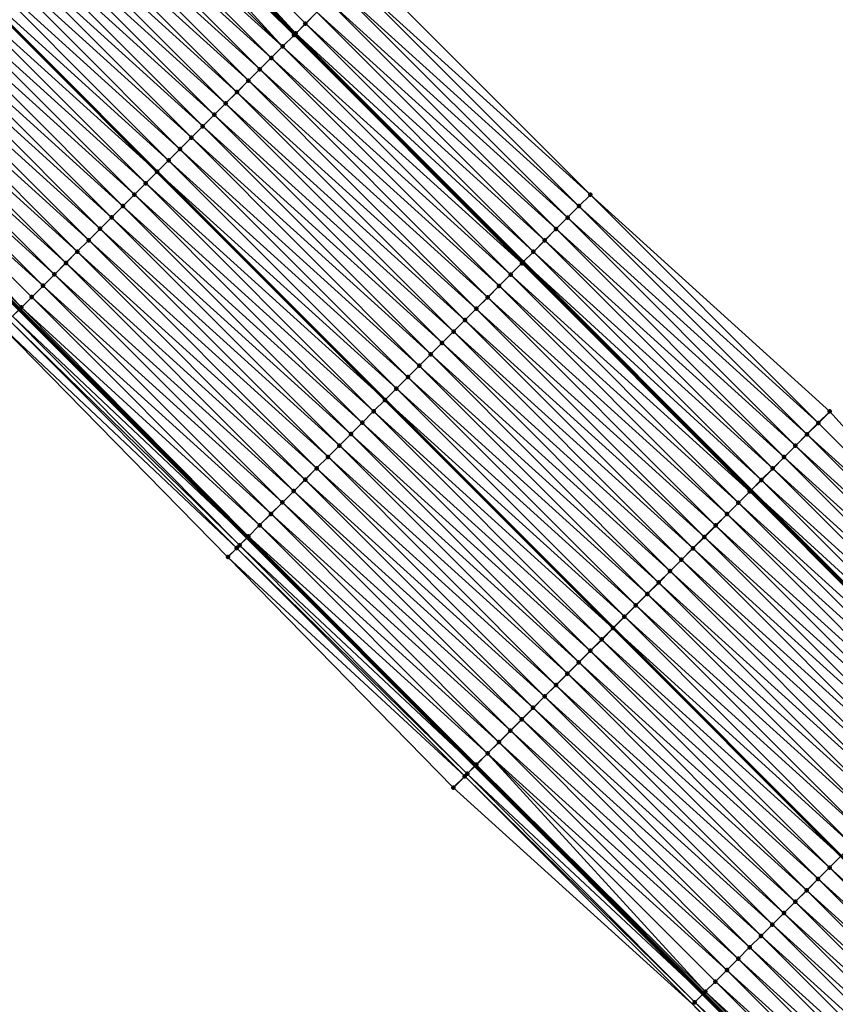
# Model space of a CAD drawing. Header units: feet. Extents: x 2017424 to 2024169, y 808042 to 818730.
# Tile 196 of 256: x 2020191 to 2020241, y 816182 to 816243. Entities that reach past the tile are written whole.
import ezdxf

# ---------------------------------------------------------------- set-up
doc = ezdxf.new("R2010")
doc.units = ezdxf.units.FT
doc.header["$MEASUREMENT"] = 0
for name, color, linetype, lineweight in [('EP_Travel Lane', 172, 'Continuous', 53), ('NB-Road Shots', 141, 'Continuous', 100), ('NB-Road X-Section', 40, 'Continuous', 13), ('STRIPING', 60, 'Continuous', 53)]:
    doc.layers.add(name, color=color, linetype=linetype, lineweight=lineweight)
doc.layers.add('I-77-MM15-17_NB-Surface-BORDER', color=7, linetype='Continuous')
doc.layers.add('I-77-MM15-17_NB-Surface-TIN', color=7, linetype='Continuous')

msp = doc.modelspace()

# ---------------------------------------------------------------- linework, layer by layer
at = {"layer": 'EP_Travel Lane'}
for points in [[(2020024.175, 816426.136, 252.643), (2020038.291, 816411.969, 252.54), (2020052.407, 816397.801, 252.423), (2020066.523, 816383.634, 252.298), (2020080.639, 816369.466, 252.167), (2020094.755, 816355.298, 252.049), (2020108.872, 816341.131, 251.924), (2020122.982, 816326.988, 251.813), (2020137.117, 816312.839, 251.702), (2020151.252, 816298.69, 251.573), (2020165.387, 816284.542, 251.453), (2020179.522, 816270.393, 251.347), (2020193.657, 816256.244, 251.235), (2020207.792, 816242.095, 251.135), (2020221.927, 816227.946, 251.032), (2020236.062, 816213.797, 250.924), (2020250.197, 816199.649, 250.818), (2020264.332, 816185.499, 250.713), (2020278.466, 816171.35, 250.582), (2020292.601, 816157.201, 250.445), (2020306.735, 816143.052, 250.304), (2020320.87, 816128.903, 250.164)], [(2019992.84, 816423.172, 253.267), (2020006.964, 816409.012, 253.157), (2020021.087, 816394.852, 253.039), (2020035.211, 816380.692, 252.934), (2020049.335, 816366.532, 252.822), (2020063.459, 816352.372, 252.709), (2020077.583, 816338.212, 252.576), (2020091.707, 816324.052, 252.451), (2020105.857, 816309.876, 252.323), (2020119.992, 816295.727, 252.195), (2020134.127, 816281.579, 252.076), (2020148.262, 816267.43, 251.959), (2020162.397, 816253.281, 251.85), (2020176.532, 816239.132, 251.748), (2020190.667, 816224.983, 251.635), (2020204.802, 816210.835, 251.527), (2020218.937, 816196.686, 251.42), (2020233.072, 816182.537, 251.307), (2020247.207, 816168.388, 251.194), (2020261.342, 816154.239, 251.074), (2020275.476, 816140.09, 250.963), (2020289.611, 816125.941, 250.826), (2020303.745, 816111.792, 250.681), (2020317.88, 816097.643, 250.549)]]:
    msp.add_polyline3d(points, dxfattribs=at)
at = {"layer": 'I-77-MM15-17_NB-Surface-BORDER', "color": 3, "linetype": 'Continuous', "lineweight": -3}
for points in [[(2020027.01, 816428.959, 252.341), (2020041.823, 816415.485, 252.17), (2020056.636, 816402.011, 251.993), (2020070.74, 816387.832, 251.84), (2020084.845, 816373.653, 251.699), (2020098.949, 816359.474, 251.595), (2020113.053, 816345.294, 251.478), (2020127.149, 816331.154, 251.398), (2020140.576, 816316.298, 251.342), (2020154.711, 816302.15, 251.202), (2020168.139, 816287.294, 251.164), (2020182.981, 816273.852, 250.982), (2020197.116, 816259.703, 250.867), (2020211.959, 816246.261, 250.702), (2020226.094, 816232.113, 250.587), (2020240.936, 816218.671, 250.417), (2020254.364, 816203.815, 250.366), (2020268.499, 816189.666, 250.27), (2020282.633, 816175.517, 250.152), (2020296.061, 816160.661, 250.081), (2020310.195, 816146.511, 249.961), (2020324.33, 816132.362, 249.822)], [(2020317.249, 816097.012, 250.539), (2020303.159, 816111.206, 250.681), (2020288.971, 816125.302, 250.824), (2020274.729, 816139.344, 250.96), (2020260.333, 816153.232, 251.059), (2020246.105, 816167.287, 251.18), (2020232.436, 816181.902, 251.295), (2020217.594, 816195.344, 251.399), (2020203.612, 816209.645, 251.51), (2020189.614, 816223.931, 251.614), (2020175.794, 816238.395, 251.737), (2020161.667, 816252.551, 251.849), (2020147.796, 816266.964, 251.954), (2020133.638, 816281.09, 252.071), (2020119.391, 816295.127, 252.186), (2020105.062, 816309.082, 252.314), (2020090.893, 816323.243, 252.428), (2020076.975, 816337.607, 252.558), (2020062.871, 816351.787, 252.694), (2020048.766, 816365.966, 252.808), (2020034.478, 816379.962, 252.911), (2020020.643, 816394.409, 253.034), (2020006.645, 816408.695, 253.154), (2019992.554, 816422.888, 253.269)]]:
    msp.add_polyline3d(points, dxfattribs=at)
at = {"layer": 'I-77-MM15-17_NB-Surface-TIN', "color": 128, "linetype": 'Continuous', "lineweight": -3}
for points in [[(2020207.819, 816242.122, 251.134), (2020194.288, 816256.875, 251.174), (2020193.657, 816256.244, 251.235)], [(2020207.819, 816242.122, 251.134), (2020208.423, 816242.726, 251.076), (2020194.288, 816256.875, 251.174)], [(2020208.423, 816242.726, 251.076), (2020209.13, 816243.433, 250.983), (2020194.288, 816256.875, 251.174)], [(2020207.008, 816241.312, 251.155), (2020193.51, 816256.097, 251.245), (2020192.873, 816255.461, 251.265)], [(2020207.716, 816242.019, 251.137), (2020193.581, 816256.168, 251.242), (2020193.51, 816256.097, 251.245)], [(2020207.008, 816241.312, 251.155), (2020207.716, 816242.019, 251.137), (2020193.51, 816256.097, 251.245)], [(2020193.581, 816256.168, 251.242), (2020207.792, 816242.095, 251.135), (2020193.657, 816256.244, 251.235)], [(2020207.716, 816242.019, 251.137), (2020207.792, 816242.095, 251.135), (2020193.581, 816256.168, 251.242)], [(2020207.819, 816242.122, 251.134), (2020193.657, 816256.244, 251.235), (2020207.792, 816242.095, 251.135)], [(2020207.008, 816241.312, 251.155), (2020192.873, 816255.461, 251.265), (2020192.166, 816254.754, 251.285)], [(2020206.301, 816240.605, 251.175), (2020192.166, 816254.754, 251.285), (2020191.459, 816254.047, 251.309)], [(2020206.301, 816240.605, 251.175), (2020207.008, 816241.312, 251.155), (2020192.166, 816254.754, 251.285)], [(2020205.594, 816239.899, 251.199), (2020191.459, 816254.047, 251.309), (2020190.751, 816253.341, 251.339)], [(2020205.594, 816239.899, 251.199), (2020206.301, 816240.605, 251.175), (2020191.459, 816254.047, 251.309)], [(2020204.886, 816239.192, 251.226), (2020190.751, 816253.341, 251.339), (2020190.044, 816252.634, 251.362)], [(2020204.886, 816239.192, 251.226), (2020205.594, 816239.899, 251.199), (2020190.751, 816253.341, 251.339)], [(2020204.179, 816238.485, 251.251), (2020190.044, 816252.634, 251.362), (2020189.336, 816251.927, 251.383)], [(2020204.179, 816238.485, 251.251), (2020204.886, 816239.192, 251.226), (2020190.044, 816252.634, 251.362)], [(2020203.472, 816237.778, 251.273), (2020189.336, 816251.927, 251.383), (2020188.629, 816251.22, 251.401)], [(2020203.472, 816237.778, 251.273), (2020204.179, 816238.485, 251.251), (2020189.336, 816251.927, 251.383)], [(2020202.764, 816237.071, 251.29), (2020188.629, 816251.22, 251.401), (2020187.922, 816250.513, 251.417)], [(2020202.764, 816237.071, 251.29), (2020203.472, 816237.778, 251.273), (2020188.629, 816251.22, 251.401)], [(2020202.057, 816236.364, 251.307), (2020187.922, 816250.513, 251.417), (2020187.214, 816249.806, 251.437)], [(2020202.057, 816236.364, 251.307), (2020202.764, 816237.071, 251.29), (2020187.922, 816250.513, 251.417)], [(2020201.349, 816235.658, 251.327), (2020187.214, 816249.806, 251.437), (2020186.507, 816249.1, 251.461)], [(2020201.349, 816235.658, 251.327), (2020202.057, 816236.364, 251.307), (2020187.214, 816249.806, 251.437)], [(2020200.642, 816234.951, 251.35), (2020186.507, 816249.1, 251.461), (2020185.8, 816248.393, 251.484)], [(2020200.642, 816234.951, 251.35), (2020201.349, 816235.658, 251.327), (2020186.507, 816249.1, 251.461)], [(2020199.935, 816234.244, 251.372), (2020185.8, 816248.393, 251.484), (2020185.1, 816247.694, 251.5)], [(2020199.935, 816234.244, 251.372), (2020200.642, 816234.951, 251.35), (2020185.8, 816248.393, 251.484)], [(2020199.227, 816233.537, 251.381), (2020185.092, 816247.686, 251.5), (2020184.385, 816246.979, 251.523)], [(2020185.092, 816247.686, 251.5), (2020199.235, 816233.545, 251.381), (2020185.1, 816247.694, 251.5)], [(2020199.227, 816233.537, 251.381), (2020199.235, 816233.545, 251.381), (2020185.092, 816247.686, 251.5)], [(2020199.935, 816234.244, 251.372), (2020185.1, 816247.694, 251.5), (2020199.235, 816233.545, 251.381)], [(2020198.52, 816232.83, 251.407), (2020184.385, 816246.979, 251.523), (2020183.678, 816246.272, 251.544)], [(2020198.52, 816232.83, 251.407), (2020199.227, 816233.537, 251.381), (2020184.385, 816246.979, 251.523)], [(2020197.813, 816232.123, 251.433), (2020183.678, 816246.272, 251.544), (2020182.97, 816245.565, 251.566)], [(2020197.813, 816232.123, 251.433), (2020198.52, 816232.83, 251.407), (2020183.678, 816246.272, 251.544)], [(2020226.094, 816232.113, 250.587), (2020211.959, 816246.261, 250.702), (2020211.251, 816245.554, 250.765)], [(2020197.105, 816231.416, 251.456), (2020182.97, 816245.565, 251.566), (2020182.263, 816244.858, 251.589)], [(2020197.105, 816231.416, 251.456), (2020197.813, 816232.123, 251.433), (2020182.97, 816245.565, 251.566)], [(2020225.386, 816231.406, 250.65), (2020211.251, 816245.554, 250.765), (2020210.544, 816244.847, 250.831)], [(2020225.386, 816231.406, 250.65), (2020226.094, 816232.113, 250.587), (2020211.251, 816245.554, 250.765)], [(2020196.398, 816230.71, 251.479), (2020182.263, 816244.858, 251.589), (2020181.555, 816244.152, 251.615)], [(2020196.398, 816230.71, 251.479), (2020197.105, 816231.416, 251.456), (2020182.263, 816244.858, 251.589)], [(2020224.679, 816230.699, 250.721), (2020210.544, 816244.847, 250.831), (2020209.837, 816244.14, 250.909)], [(2020224.679, 816230.699, 250.721), (2020225.386, 816231.406, 250.65), (2020210.544, 816244.847, 250.831)], [(2020195.69, 816230.003, 251.505), (2020181.555, 816244.152, 251.615), (2020180.848, 816243.445, 251.638)], [(2020195.69, 816230.003, 251.505), (2020196.398, 816230.71, 251.479), (2020181.555, 816244.152, 251.615)], [(2020223.972, 816229.992, 250.805), (2020209.837, 816244.14, 250.909), (2020209.13, 816243.433, 250.983)], [(2020223.972, 816229.992, 250.805), (2020224.679, 816230.699, 250.721), (2020209.837, 816244.14, 250.909)], [(2020194.983, 816229.296, 251.525), (2020180.848, 816243.445, 251.638), (2020180.141, 816242.738, 251.654)], [(2020194.983, 816229.296, 251.525), (2020195.69, 816230.003, 251.505), (2020180.848, 816243.445, 251.638)], [(2020223.265, 816229.284, 250.873), (2020209.13, 816243.433, 250.983), (2020208.423, 816242.726, 251.076)], [(2020223.265, 816229.284, 250.873), (2020223.972, 816229.992, 250.805), (2020209.13, 816243.433, 250.983)], [(2020194.276, 816228.589, 251.54), (2020180.141, 816242.738, 251.654), (2020179.433, 816242.031, 251.668)], [(2020194.276, 816228.589, 251.54), (2020194.983, 816229.296, 251.525), (2020180.141, 816242.738, 251.654)], [(2020222.558, 816228.577, 250.972), (2020208.423, 816242.726, 251.076), (2020207.819, 816242.122, 251.134)], [(2020222.558, 816228.577, 250.972), (2020223.265, 816229.284, 250.873), (2020208.423, 816242.726, 251.076)], [(2020193.568, 816227.882, 251.555), (2020179.433, 816242.031, 251.668), (2020178.726, 816241.324, 251.685)], [(2020193.568, 816227.882, 251.555), (2020194.276, 816228.589, 251.54), (2020179.433, 816242.031, 251.668)], [(2020221.851, 816227.87, 251.036), (2020207.716, 816242.019, 251.137), (2020207.008, 816241.312, 251.155)], [(2020221.907, 816227.926, 251.034), (2020207.792, 816242.095, 251.135), (2020207.716, 816242.019, 251.137)], [(2020221.851, 816227.87, 251.036), (2020221.907, 816227.926, 251.034), (2020207.716, 816242.019, 251.137)], [(2020207.819, 816242.122, 251.134), (2020207.792, 816242.095, 251.135), (2020221.927, 816227.946, 251.032)], [(2020221.907, 816227.926, 251.034), (2020221.927, 816227.946, 251.032), (2020207.792, 816242.095, 251.135)], [(2020222.558, 816228.577, 250.972), (2020207.819, 816242.122, 251.134), (2020221.927, 816227.946, 251.032)], [(2020192.861, 816227.175, 251.573), (2020178.726, 816241.324, 251.685), (2020178.019, 816240.617, 251.704)], [(2020192.861, 816227.175, 251.573), (2020193.568, 816227.882, 251.555), (2020178.726, 816241.324, 251.685)], [(2020221.143, 816227.163, 251.052), (2020207.008, 816241.312, 251.155), (2020206.301, 816240.605, 251.175)], [(2020221.143, 816227.163, 251.052), (2020221.851, 816227.87, 251.036), (2020207.008, 816241.312, 251.155)], [(2020192.154, 816226.469, 251.592), (2020178.019, 816240.617, 251.704), (2020177.311, 816239.911, 251.725)], [(2020192.154, 816226.469, 251.592), (2020192.861, 816227.175, 251.573), (2020178.019, 816240.617, 251.704)], [(2020220.436, 816226.457, 251.073), (2020206.301, 816240.605, 251.175), (2020205.594, 816239.899, 251.199)], [(2020220.436, 816226.457, 251.073), (2020221.143, 816227.163, 251.052), (2020206.301, 816240.605, 251.175)], [(2020190.809, 816225.125, 251.636), (2020177.311, 816239.911, 251.725), (2020176.604, 816239.204, 251.747)], [(2020190.809, 816225.125, 251.636), (2020191.446, 816225.762, 251.61), (2020177.311, 816239.911, 251.725)], [(2020191.446, 816225.762, 251.61), (2020192.154, 816226.469, 251.592), (2020177.311, 816239.911, 251.725)], [(2020219.729, 816225.75, 251.095), (2020205.594, 816239.899, 251.199), (2020204.886, 816239.192, 251.226)], [(2020219.729, 816225.75, 251.095), (2020220.436, 816226.457, 251.073), (2020205.594, 816239.899, 251.199)], [(2020190.739, 816225.055, 251.635), (2020176.604, 816239.204, 251.747), (2020190.667, 816224.983, 251.635)], [(2020190.739, 816225.055, 251.635), (2020190.809, 816225.125, 251.636), (2020176.604, 816239.204, 251.747)], [(2020219.021, 816225.043, 251.122), (2020204.886, 816239.192, 251.226), (2020204.179, 816238.485, 251.251)], [(2020219.021, 816225.043, 251.122), (2020219.729, 816225.75, 251.095), (2020204.886, 816239.192, 251.226)], [(2020218.314, 816224.336, 251.146), (2020204.179, 816238.485, 251.251), (2020203.472, 816237.778, 251.273)], [(2020218.314, 816224.336, 251.146), (2020219.021, 816225.043, 251.122), (2020204.179, 816238.485, 251.251)], [(2020217.607, 816223.629, 251.168), (2020203.472, 816237.778, 251.273), (2020202.764, 816237.071, 251.29)], [(2020217.607, 816223.629, 251.168), (2020218.314, 816224.336, 251.146), (2020203.472, 816237.778, 251.273)], [(2020216.899, 816222.922, 251.185), (2020202.764, 816237.071, 251.29), (2020202.057, 816236.364, 251.307)], [(2020216.899, 816222.922, 251.185), (2020217.607, 816223.629, 251.168), (2020202.764, 816237.071, 251.29)], [(2020216.192, 816222.216, 251.201), (2020202.057, 816236.364, 251.307), (2020201.349, 816235.658, 251.327)], [(2020216.192, 816222.216, 251.201), (2020216.899, 816222.922, 251.185), (2020202.057, 816236.364, 251.307)], [(2020215.484, 816221.509, 251.219), (2020201.349, 816235.658, 251.327), (2020200.642, 816234.951, 251.35)], [(2020215.484, 816221.509, 251.219), (2020216.192, 816222.216, 251.201), (2020201.349, 816235.658, 251.327)], [(2020214.777, 816220.802, 251.246), (2020200.642, 816234.951, 251.35), (2020199.935, 816234.244, 251.372)], [(2020214.777, 816220.802, 251.246), (2020215.484, 816221.509, 251.219), (2020200.642, 816234.951, 251.35)], [(2020214.07, 816220.095, 251.264), (2020199.935, 816234.244, 251.372), (2020199.235, 816233.545, 251.381)], [(2020214.07, 816220.095, 251.264), (2020214.777, 816220.802, 251.246), (2020199.935, 816234.244, 251.372)], [(2020213.362, 816219.388, 251.278), (2020199.227, 816233.537, 251.381), (2020198.52, 816232.83, 251.407)], [(2020199.227, 816233.537, 251.381), (2020213.37, 816219.396, 251.277), (2020199.235, 816233.545, 251.381)], [(2020213.362, 816219.388, 251.278), (2020213.37, 816219.396, 251.277), (2020199.227, 816233.537, 251.381)], [(2020214.07, 816220.095, 251.264), (2020199.235, 816233.545, 251.381), (2020213.37, 816219.396, 251.277)], [(2020212.655, 816218.681, 251.3), (2020198.52, 816232.83, 251.407), (2020197.813, 816232.123, 251.433)], [(2020212.655, 816218.681, 251.3), (2020213.362, 816219.388, 251.278), (2020198.52, 816232.83, 251.407)], [(2020211.948, 816217.975, 251.324), (2020197.813, 816232.123, 251.433), (2020197.105, 816231.416, 251.456)], [(2020211.948, 816217.975, 251.324), (2020212.655, 816218.681, 251.3), (2020197.813, 816232.123, 251.433)], [(2020240.229, 816217.964, 250.477), (2020226.094, 816232.113, 250.587), (2020225.386, 816231.406, 250.65)], [(2020240.229, 816217.964, 250.477), (2020240.936, 816218.671, 250.417), (2020226.094, 816232.113, 250.587)], [(2020211.24, 816217.268, 251.347), (2020197.105, 816231.416, 251.456), (2020196.398, 816230.71, 251.479)], [(2020211.24, 816217.268, 251.347), (2020211.948, 816217.975, 251.324), (2020197.105, 816231.416, 251.456)], [(2020239.522, 816217.257, 250.538), (2020225.386, 816231.406, 250.65), (2020224.679, 816230.699, 250.721)], [(2020239.522, 816217.257, 250.538), (2020240.229, 816217.964, 250.477), (2020225.386, 816231.406, 250.65)], [(2020210.533, 816216.561, 251.371), (2020196.398, 816230.71, 251.479), (2020195.69, 816230.003, 251.505)], [(2020210.533, 816216.561, 251.371), (2020211.24, 816217.268, 251.347), (2020196.398, 816230.71, 251.479)], [(2020238.814, 816216.55, 250.608), (2020224.679, 816230.699, 250.721), (2020223.972, 816229.992, 250.805)], [(2020238.814, 816216.55, 250.608), (2020239.522, 816217.257, 250.538), (2020224.679, 816230.699, 250.721)], [(2020209.825, 816215.854, 251.397), (2020195.69, 816230.003, 251.505), (2020194.983, 816229.296, 251.525)], [(2020209.825, 816215.854, 251.397), (2020210.533, 816216.561, 251.371), (2020195.69, 816230.003, 251.505)], [(2020238.107, 816215.843, 250.688), (2020223.972, 816229.992, 250.805), (2020223.265, 816229.284, 250.873)], [(2020238.107, 816215.843, 250.688), (2020238.814, 816216.55, 250.608), (2020223.972, 816229.992, 250.805)], [(2020209.118, 816215.147, 251.421), (2020194.983, 816229.296, 251.525), (2020194.276, 816228.589, 251.54)], [(2020209.118, 816215.147, 251.421), (2020209.825, 816215.854, 251.397), (2020194.983, 816229.296, 251.525)], [(2020237.4, 816215.136, 250.762), (2020223.265, 816229.284, 250.873), (2020222.558, 816228.577, 250.972)], [(2020237.4, 816215.136, 250.762), (2020238.107, 816215.843, 250.688), (2020223.265, 816229.284, 250.873)], [(2020208.411, 816214.44, 251.437), (2020194.276, 816228.589, 251.54), (2020193.568, 816227.882, 251.555)], [(2020208.411, 816214.44, 251.437), (2020209.118, 816215.147, 251.421), (2020194.276, 816228.589, 251.54)], [(2020236.693, 816214.429, 250.863), (2020222.558, 816228.577, 250.972), (2020221.927, 816227.946, 251.032)], [(2020236.693, 816214.429, 250.863), (2020237.4, 816215.136, 250.762), (2020222.558, 816228.577, 250.972)], [(2020207.703, 816213.733, 251.447), (2020193.568, 816227.882, 251.555), (2020192.861, 816227.175, 251.573)], [(2020207.703, 816213.733, 251.447), (2020208.411, 816214.44, 251.437), (2020193.568, 816227.882, 251.555)], [(2020235.98, 816213.716, 250.931), (2020221.851, 816227.87, 251.036), (2020221.143, 816227.163, 251.052)], [(2020235.986, 816213.721, 250.931), (2020221.907, 816227.926, 251.034), (2020221.851, 816227.87, 251.036)], [(2020235.98, 816213.716, 250.931), (2020235.986, 816213.721, 250.931), (2020221.851, 816227.87, 251.036)], [(2020221.907, 816227.926, 251.034), (2020236.062, 816213.797, 250.924), (2020221.927, 816227.946, 251.032)], [(2020235.986, 816213.721, 250.931), (2020236.062, 816213.797, 250.924), (2020221.907, 816227.926, 251.034)], [(2020236.693, 816214.429, 250.863), (2020221.927, 816227.946, 251.032), (2020236.062, 816213.797, 250.924)], [(2020206.996, 816213.027, 251.465), (2020192.861, 816227.175, 251.573), (2020192.154, 816226.469, 251.592)], [(2020206.996, 816213.027, 251.465), (2020207.703, 816213.733, 251.447), (2020192.861, 816227.175, 251.573)], [(2020235.278, 816213.015, 250.946), (2020221.143, 816227.163, 251.052), (2020220.436, 816226.457, 251.073)], [(2020235.278, 816213.015, 250.946), (2020235.98, 816213.716, 250.931), (2020221.143, 816227.163, 251.052)], [(2020206.289, 816212.32, 251.486), (2020192.154, 816226.469, 251.592), (2020191.446, 816225.762, 251.61)], [(2020206.289, 816212.32, 251.486), (2020206.996, 816213.027, 251.465), (2020192.154, 816226.469, 251.592)], [(2020234.571, 816212.308, 250.968), (2020220.436, 816226.457, 251.073), (2020219.729, 816225.75, 251.095)], [(2020234.571, 816212.308, 250.968), (2020235.278, 816213.015, 250.946), (2020220.436, 816226.457, 251.073)], [(2020205.581, 816211.613, 251.501), (2020191.446, 816225.762, 251.61), (2020190.809, 816225.125, 251.636)], [(2020205.581, 816211.613, 251.501), (2020206.289, 816212.32, 251.486), (2020191.446, 816225.762, 251.61)], [(2020233.864, 816211.601, 250.99), (2020219.729, 816225.75, 251.095), (2020219.021, 816225.043, 251.122)], [(2020233.864, 816211.601, 250.99), (2020234.571, 816212.308, 250.968), (2020219.729, 816225.75, 251.095)], [(2020190.258, 816224.575, 251.631), (2020204.802, 816210.835, 251.527), (2020190.667, 816224.983, 251.635)], [(2020190.739, 816225.055, 251.635), (2020190.667, 816224.983, 251.635), (2020204.802, 816210.835, 251.527)], [(2020204.888, 816210.92, 251.527), (2020190.809, 816225.125, 251.636), (2020190.739, 816225.055, 251.635)], [(2020204.874, 816210.906, 251.527), (2020190.739, 816225.055, 251.635), (2020204.802, 816210.835, 251.527)], [(2020204.874, 816210.906, 251.527), (2020204.888, 816210.92, 251.527), (2020190.739, 816225.055, 251.635)], [(2020204.888, 816210.92, 251.527), (2020205.581, 816211.613, 251.501), (2020190.809, 816225.125, 251.636)], [(2020233.156, 816210.894, 251.016), (2020219.021, 816225.043, 251.122), (2020218.314, 816224.336, 251.146)], [(2020233.156, 816210.894, 251.016), (2020233.864, 816211.601, 250.99), (2020219.021, 816225.043, 251.122)], [(2020204.166, 816210.199, 251.517), (2020190.031, 816224.348, 251.624), (2020189.614, 816223.931, 251.614)], [(2020204.339, 816210.372, 251.524), (2020190.258, 816224.575, 251.631), (2020190.031, 816224.348, 251.624)], [(2020204.166, 816210.199, 251.517), (2020204.339, 816210.372, 251.524), (2020190.031, 816224.348, 251.624)], [(2020204.339, 816210.372, 251.524), (2020204.802, 816210.835, 251.527), (2020190.258, 816224.575, 251.631)], [(2020232.449, 816210.187, 251.042), (2020218.314, 816224.336, 251.146), (2020217.607, 816223.629, 251.168)], [(2020232.449, 816210.187, 251.042), (2020233.156, 816210.894, 251.016), (2020218.314, 816224.336, 251.146)], [(2020203.612, 816209.645, 251.51), (2020204.166, 816210.199, 251.517), (2020189.614, 816223.931, 251.614)], [(2020231.742, 816209.48, 251.065), (2020217.607, 816223.629, 251.168), (2020216.899, 816222.922, 251.185)], [(2020231.742, 816209.48, 251.065), (2020232.449, 816210.187, 251.042), (2020217.607, 816223.629, 251.168)], [(2020231.034, 816208.774, 251.082), (2020216.899, 816222.922, 251.185), (2020216.192, 816222.216, 251.201)], [(2020231.034, 816208.774, 251.082), (2020231.742, 816209.48, 251.065), (2020216.899, 816222.922, 251.185)], [(2020230.327, 816208.067, 251.099), (2020216.192, 816222.216, 251.201), (2020215.484, 816221.509, 251.219)], [(2020230.327, 816208.067, 251.099), (2020231.034, 816208.774, 251.082), (2020216.192, 816222.216, 251.201)], [(2020229.619, 816207.36, 251.116), (2020215.484, 816221.509, 251.219), (2020214.777, 816220.802, 251.246)], [(2020229.619, 816207.36, 251.116), (2020230.327, 816208.067, 251.099), (2020215.484, 816221.509, 251.219)], [(2020228.912, 816206.653, 251.139), (2020214.777, 816220.802, 251.246), (2020214.07, 816220.095, 251.264)], [(2020228.912, 816206.653, 251.139), (2020229.619, 816207.36, 251.116), (2020214.777, 816220.802, 251.246)], [(2020228.205, 816205.946, 251.158), (2020214.07, 816220.095, 251.264), (2020213.37, 816219.396, 251.277)], [(2020228.205, 816205.946, 251.158), (2020228.912, 816206.653, 251.139), (2020214.07, 816220.095, 251.264)], [(2020227.497, 816205.239, 251.173), (2020213.362, 816219.388, 251.278), (2020212.655, 816218.681, 251.3)], [(2020213.362, 816219.388, 251.278), (2020227.505, 816205.247, 251.173), (2020213.37, 816219.396, 251.277)], [(2020227.497, 816205.239, 251.173), (2020227.505, 816205.247, 251.173), (2020213.362, 816219.388, 251.278)], [(2020228.205, 816205.946, 251.158), (2020213.37, 816219.396, 251.277), (2020227.505, 816205.247, 251.173)], [(2020226.79, 816204.533, 251.193), (2020212.655, 816218.681, 251.3), (2020211.948, 816217.975, 251.324)], [(2020226.79, 816204.533, 251.193), (2020227.497, 816205.239, 251.173), (2020212.655, 816218.681, 251.3)], [(2020254.364, 816203.815, 250.366), (2020240.936, 816218.671, 250.417), (2020240.229, 816217.964, 250.477)], [(2020226.083, 816203.826, 251.217), (2020211.948, 816217.975, 251.324), (2020211.24, 816217.268, 251.347)], [(2020226.083, 816203.826, 251.217), (2020226.79, 816204.533, 251.193), (2020211.948, 816217.975, 251.324)], [(2020254.364, 816203.815, 250.366), (2020240.229, 816217.964, 250.477), (2020239.522, 816217.257, 250.538)], [(2020225.375, 816203.119, 251.24), (2020211.24, 816217.268, 251.347), (2020210.533, 816216.561, 251.371)], [(2020225.375, 816203.119, 251.24), (2020226.083, 816203.826, 251.217), (2020211.24, 816217.268, 251.347)], [(2020253.657, 816203.108, 250.428), (2020239.522, 816217.257, 250.538), (2020238.814, 816216.55, 250.608)], [(2020253.657, 816203.108, 250.428), (2020254.364, 816203.815, 250.366), (2020239.522, 816217.257, 250.538)], [(2020224.668, 816202.412, 251.264), (2020210.533, 816216.561, 251.371), (2020209.825, 816215.854, 251.397)], [(2020224.668, 816202.412, 251.264), (2020225.375, 816203.119, 251.24), (2020210.533, 816216.561, 251.371)], [(2020252.949, 816202.401, 250.492), (2020238.814, 816216.55, 250.608), (2020238.107, 816215.843, 250.688)], [(2020252.949, 816202.401, 250.492), (2020253.657, 816203.108, 250.428), (2020238.814, 816216.55, 250.608)], [(2020223.961, 816201.705, 251.291), (2020209.825, 816215.854, 251.397), (2020209.118, 816215.147, 251.421)], [(2020223.961, 816201.705, 251.291), (2020224.668, 816202.412, 251.264), (2020209.825, 816215.854, 251.397)], [(2020252.242, 816201.694, 250.574), (2020238.107, 816215.843, 250.688), (2020237.4, 816215.136, 250.762)], [(2020252.242, 816201.694, 250.574), (2020252.949, 816202.401, 250.492), (2020238.107, 816215.843, 250.688)], [(2020223.253, 816200.998, 251.314), (2020209.118, 816215.147, 251.421), (2020208.411, 816214.44, 251.437)], [(2020223.253, 816200.998, 251.314), (2020223.961, 816201.705, 251.291), (2020209.118, 816215.147, 251.421)], [(2020251.535, 816200.987, 250.646), (2020237.4, 816215.136, 250.762), (2020236.693, 816214.429, 250.863)], [(2020251.535, 816200.987, 250.646), (2020252.242, 816201.694, 250.574), (2020237.4, 816215.136, 250.762)], [(2020222.546, 816200.291, 251.33), (2020208.411, 816214.44, 251.437), (2020207.703, 816213.733, 251.447)], [(2020222.546, 816200.291, 251.33), (2020223.253, 816200.998, 251.314), (2020208.411, 816214.44, 251.437)], [(2020250.828, 816200.28, 250.754), (2020236.693, 816214.429, 250.863), (2020236.062, 816213.797, 250.924)], [(2020250.828, 816200.28, 250.754), (2020251.535, 816200.987, 250.646), (2020236.693, 816214.429, 250.863)], [(2020221.838, 816199.585, 251.343), (2020207.703, 816213.733, 251.447), (2020206.996, 816213.027, 251.465)], [(2020221.838, 816199.585, 251.343), (2020222.546, 816200.291, 251.33), (2020207.703, 816213.733, 251.447)], [(2020250.103, 816199.555, 250.827), (2020235.98, 816213.716, 250.931), (2020235.278, 816213.015, 250.946)], [(2020250.121, 816199.573, 250.826), (2020235.986, 816213.721, 250.931), (2020235.98, 816213.716, 250.931)], [(2020250.103, 816199.555, 250.827), (2020250.121, 816199.573, 250.826), (2020235.98, 816213.716, 250.931)], [(2020235.986, 816213.721, 250.931), (2020250.197, 816199.649, 250.818), (2020236.062, 816213.797, 250.924)], [(2020250.121, 816199.573, 250.826), (2020250.197, 816199.649, 250.818), (2020235.986, 816213.721, 250.931)], [(2020250.828, 816200.28, 250.754), (2020236.062, 816213.797, 250.924), (2020250.197, 816199.649, 250.818)], [(2020221.131, 816198.878, 251.358), (2020206.996, 816213.027, 251.465), (2020206.289, 816212.32, 251.486)], [(2020221.131, 816198.878, 251.358), (2020221.838, 816199.585, 251.343), (2020206.996, 816213.027, 251.465)], [(2020249.413, 816198.866, 250.845), (2020235.278, 816213.015, 250.946), (2020234.571, 816212.308, 250.968)], [(2020249.413, 816198.866, 250.845), (2020250.103, 816199.555, 250.827), (2020235.278, 816213.015, 250.946)], [(2020220.424, 816198.171, 251.378), (2020206.289, 816212.32, 251.486), (2020205.581, 816211.613, 251.501)], [(2020220.424, 816198.171, 251.378), (2020221.131, 816198.878, 251.358), (2020206.289, 816212.32, 251.486)], [(2020248.706, 816198.159, 250.865), (2020234.571, 816212.308, 250.968), (2020233.864, 816211.601, 250.99)], [(2020248.706, 816198.159, 250.865), (2020249.413, 816198.866, 250.845), (2020234.571, 816212.308, 250.968)], [(2020219.716, 816197.464, 251.395), (2020205.581, 816211.613, 251.501), (2020204.888, 816210.92, 251.527)], [(2020219.716, 816197.464, 251.395), (2020220.424, 816198.171, 251.378), (2020205.581, 816211.613, 251.501)], [(2020247.999, 816197.452, 250.886), (2020233.864, 816211.601, 250.99), (2020233.156, 816210.894, 251.016)], [(2020247.999, 816197.452, 250.886), (2020248.706, 816198.159, 250.865), (2020233.864, 816211.601, 250.99)], [(2020204.339, 816210.372, 251.524), (2020218.937, 816196.686, 251.42), (2020204.802, 816210.835, 251.527)], [(2020204.874, 816210.906, 251.527), (2020204.802, 816210.835, 251.527), (2020218.937, 816196.686, 251.42)], [(2020219.021, 816196.769, 251.421), (2020204.888, 816210.92, 251.527), (2020204.874, 816210.906, 251.527)], [(2020219.009, 816196.757, 251.421), (2020204.874, 816210.906, 251.527), (2020218.937, 816196.686, 251.42)], [(2020219.009, 816196.757, 251.421), (2020219.021, 816196.769, 251.421), (2020204.874, 816210.906, 251.527)], [(2020219.021, 816196.769, 251.421), (2020219.716, 816197.464, 251.395), (2020204.888, 816210.92, 251.527)], [(2020247.291, 816196.745, 250.915), (2020233.156, 816210.894, 251.016), (2020232.449, 816210.187, 251.042)], [(2020247.291, 816196.745, 250.915), (2020247.999, 816197.452, 250.886), (2020233.156, 816210.894, 251.016)], [(2020218.301, 816196.051, 251.41), (2020204.166, 816210.199, 251.517), (2020203.612, 816209.645, 251.51)], [(2020218.454, 816196.203, 251.419), (2020204.339, 816210.372, 251.524), (2020204.166, 816210.199, 251.517)], [(2020218.301, 816196.051, 251.41), (2020218.454, 816196.203, 251.419), (2020204.166, 816210.199, 251.517)], [(2020218.454, 816196.203, 251.419), (2020218.937, 816196.686, 251.42), (2020204.339, 816210.372, 251.524)], [(2020246.584, 816196.038, 250.937), (2020232.449, 816210.187, 251.042), (2020231.742, 816209.48, 251.065)], [(2020246.584, 816196.038, 250.937), (2020247.291, 816196.745, 250.915), (2020232.449, 816210.187, 251.042)], [(2020217.594, 816195.344, 251.399), (2020218.301, 816196.051, 251.41), (2020203.612, 816209.645, 251.51)], [(2020245.877, 816195.332, 250.962), (2020231.742, 816209.48, 251.065), (2020231.034, 816208.774, 251.082)], [(2020245.877, 816195.332, 250.962), (2020246.584, 816196.038, 250.937), (2020231.742, 816209.48, 251.065)], [(2020245.169, 816194.625, 250.981), (2020231.034, 816208.774, 251.082), (2020230.327, 816208.067, 251.099)], [(2020245.169, 816194.625, 250.981), (2020245.877, 816195.332, 250.962), (2020231.034, 816208.774, 251.082)], [(2020244.462, 816193.918, 250.994), (2020230.327, 816208.067, 251.099), (2020229.619, 816207.36, 251.116)], [(2020244.462, 816193.918, 250.994), (2020245.169, 816194.625, 250.981), (2020230.327, 816208.067, 251.099)], [(2020243.755, 816193.211, 251.013), (2020229.619, 816207.36, 251.116), (2020228.912, 816206.653, 251.139)], [(2020243.755, 816193.211, 251.013), (2020244.462, 816193.918, 250.994), (2020229.619, 816207.36, 251.116)], [(2020243.047, 816192.504, 251.041), (2020228.912, 816206.653, 251.139), (2020228.205, 816205.946, 251.158)], [(2020243.047, 816192.504, 251.041), (2020243.755, 816193.211, 251.013), (2020228.912, 816206.653, 251.139)], [(2020242.34, 816191.797, 251.058), (2020228.205, 816205.946, 251.158), (2020227.505, 816205.247, 251.173)], [(2020242.34, 816191.797, 251.058), (2020243.047, 816192.504, 251.041), (2020228.205, 816205.946, 251.158)], [(2020241.632, 816191.091, 251.071), (2020227.497, 816205.239, 251.173), (2020226.79, 816204.533, 251.193)], [(2020227.497, 816205.239, 251.173), (2020241.64, 816191.099, 251.071), (2020227.505, 816205.247, 251.173)], [(2020241.632, 816191.091, 251.071), (2020241.64, 816191.099, 251.071), (2020227.497, 816205.239, 251.173)], [(2020242.34, 816191.797, 251.058), (2020227.505, 816205.247, 251.173), (2020241.64, 816191.099, 251.071)], [(2020240.925, 816190.384, 251.091), (2020226.79, 816204.533, 251.193), (2020226.083, 816203.826, 251.217)], [(2020240.925, 816190.384, 251.091), (2020241.632, 816191.091, 251.071), (2020226.79, 816204.533, 251.193)], [(2020240.218, 816189.677, 251.113), (2020226.083, 816203.826, 251.217), (2020225.375, 816203.119, 251.24)], [(2020240.218, 816189.677, 251.113), (2020240.925, 816190.384, 251.091), (2020226.083, 816203.826, 251.217)], [(2020239.51, 816188.97, 251.135), (2020225.375, 816203.119, 251.24), (2020224.668, 816202.412, 251.264)], [(2020239.51, 816188.97, 251.135), (2020240.218, 816189.677, 251.113), (2020225.375, 816203.119, 251.24)], [(2020238.803, 816188.263, 251.159), (2020224.668, 816202.412, 251.264), (2020223.961, 816201.705, 251.291)], [(2020238.803, 816188.263, 251.159), (2020239.51, 816188.97, 251.135), (2020224.668, 816202.412, 251.264)], [(2020238.096, 816187.556, 251.183), (2020223.961, 816201.705, 251.291), (2020223.253, 816200.998, 251.314)], [(2020238.096, 816187.556, 251.183), (2020238.803, 816188.263, 251.159), (2020223.961, 816201.705, 251.291)], [(2020237.388, 816186.849, 251.208), (2020223.253, 816200.998, 251.314), (2020222.546, 816200.291, 251.33)], [(2020237.388, 816186.849, 251.208), (2020238.096, 816187.556, 251.183), (2020223.253, 816200.998, 251.314)], [(2020236.681, 816186.143, 251.221), (2020222.546, 816200.291, 251.33), (2020221.838, 816199.585, 251.343)], [(2020236.681, 816186.143, 251.221), (2020237.388, 816186.849, 251.208), (2020222.546, 816200.291, 251.33)], [(2020235.973, 816185.436, 251.235), (2020221.838, 816199.585, 251.343), (2020221.131, 816198.878, 251.358)], [(2020235.973, 816185.436, 251.235), (2020236.681, 816186.143, 251.221), (2020221.838, 816199.585, 251.343)], [(2020235.266, 816184.729, 251.248), (2020221.131, 816198.878, 251.358), (2020220.424, 816198.171, 251.378)], [(2020235.266, 816184.729, 251.248), (2020235.973, 816185.436, 251.235), (2020221.131, 816198.878, 251.358)], [(2020234.559, 816184.022, 251.265), (2020220.424, 816198.171, 251.378), (2020219.716, 816197.464, 251.395)], [(2020234.559, 816184.022, 251.265), (2020235.266, 816184.729, 251.248), (2020220.424, 816198.171, 251.378)], [(2020233.222, 816182.686, 251.308), (2020219.716, 816197.464, 251.395), (2020219.021, 816196.769, 251.421)], [(2020233.222, 816182.686, 251.308), (2020233.851, 816183.315, 251.285), (2020219.716, 816197.464, 251.395)], [(2020233.851, 816183.315, 251.285), (2020234.559, 816184.022, 251.265), (2020219.716, 816197.464, 251.395)], [(2020218.454, 816196.203, 251.419), (2020233.072, 816182.537, 251.307), (2020218.937, 816196.686, 251.42)], [(2020219.009, 816196.757, 251.421), (2020218.937, 816196.686, 251.42), (2020233.072, 816182.537, 251.307)], [(2020233.144, 816182.608, 251.308), (2020219.021, 816196.769, 251.421), (2020219.009, 816196.757, 251.421)], [(2020233.144, 816182.608, 251.308), (2020219.009, 816196.757, 251.421), (2020233.072, 816182.537, 251.307)], [(2020233.144, 816182.608, 251.308), (2020233.222, 816182.686, 251.308), (2020219.021, 816196.769, 251.421)], [(2020232.436, 816181.902, 251.295), (2020218.301, 816196.051, 251.41), (2020217.594, 816195.344, 251.399)], [(2020232.569, 816182.034, 251.301), (2020218.454, 816196.203, 251.419), (2020218.301, 816196.051, 251.41)], [(2020232.436, 816181.902, 251.295), (2020232.569, 816182.034, 251.301), (2020218.301, 816196.051, 251.41)], [(2020232.569, 816182.034, 251.301), (2020233.072, 816182.537, 251.307), (2020218.454, 816196.203, 251.419)], [(2020255.767, 816176.941, 250.959), (2020241.632, 816191.091, 251.071), (2020240.925, 816190.384, 251.091)], [(2020255.06, 816176.235, 250.984), (2020240.925, 816190.384, 251.091), (2020240.218, 816189.677, 251.113)], [(2020255.06, 816176.235, 250.984), (2020255.767, 816176.941, 250.959), (2020240.925, 816190.384, 251.091)], [(2020254.353, 816175.528, 251.004), (2020240.218, 816189.677, 251.113), (2020239.51, 816188.97, 251.135)], [(2020254.353, 816175.528, 251.004), (2020255.06, 816176.235, 250.984), (2020240.218, 816189.677, 251.113)], [(2020253.645, 816174.821, 251.028), (2020239.51, 816188.97, 251.135), (2020238.803, 816188.263, 251.159)], [(2020253.645, 816174.821, 251.028), (2020254.353, 816175.528, 251.004), (2020239.51, 816188.97, 251.135)], [(2020252.938, 816174.114, 251.049), (2020238.803, 816188.263, 251.159), (2020238.096, 816187.556, 251.183)], [(2020252.938, 816174.114, 251.049), (2020253.645, 816174.821, 251.028), (2020238.803, 816188.263, 251.159)], [(2020252.23, 816173.407, 251.076), (2020238.096, 816187.556, 251.183), (2020237.388, 816186.849, 251.208)], [(2020252.23, 816173.407, 251.076), (2020252.938, 816174.114, 251.049), (2020238.096, 816187.556, 251.183)], [(2020251.523, 816172.7, 251.099), (2020237.388, 816186.849, 251.208), (2020236.681, 816186.143, 251.221)], [(2020251.523, 816172.7, 251.099), (2020252.23, 816173.407, 251.076), (2020237.388, 816186.849, 251.208)], [(2020250.816, 816171.994, 251.115), (2020236.681, 816186.143, 251.221), (2020235.973, 816185.436, 251.235)], [(2020250.816, 816171.994, 251.115), (2020251.523, 816172.7, 251.099), (2020236.681, 816186.143, 251.221)], [(2020250.108, 816171.287, 251.128), (2020235.973, 816185.436, 251.235), (2020235.266, 816184.729, 251.248)], [(2020250.108, 816171.287, 251.128), (2020250.816, 816171.994, 251.115), (2020235.973, 816185.436, 251.235)], [(2020249.401, 816170.58, 251.139), (2020235.266, 816184.729, 251.248), (2020234.559, 816184.022, 251.265)], [(2020249.401, 816170.58, 251.139), (2020250.108, 816171.287, 251.128), (2020235.266, 816184.729, 251.248)], [(2020248.693, 816169.873, 251.155), (2020234.559, 816184.022, 251.265), (2020233.851, 816183.315, 251.285)], [(2020248.693, 816169.873, 251.155), (2020249.401, 816170.58, 251.139), (2020234.559, 816184.022, 251.265)], [(2020247.986, 816169.166, 251.174), (2020233.851, 816183.315, 251.285), (2020233.222, 816182.686, 251.308)], [(2020247.986, 816169.166, 251.174), (2020248.693, 816169.873, 251.155), (2020233.851, 816183.315, 251.285)], [(2020232.569, 816182.034, 251.301), (2020247.207, 816168.388, 251.194), (2020233.072, 816182.537, 251.307)], [(2020233.144, 816182.608, 251.308), (2020233.072, 816182.537, 251.307), (2020247.207, 816168.388, 251.194)], [(2020247.328, 816168.509, 251.194), (2020233.222, 816182.686, 251.308), (2020233.144, 816182.608, 251.308)], [(2020247.279, 816168.46, 251.194), (2020233.144, 816182.608, 251.308), (2020247.207, 816168.388, 251.194)], [(2020247.279, 816168.46, 251.194), (2020247.328, 816168.509, 251.194), (2020233.144, 816182.608, 251.308)], [(2020247.328, 816168.509, 251.194), (2020247.986, 816169.166, 251.174), (2020233.222, 816182.686, 251.308)], [(2020246.687, 816167.868, 251.193), (2020232.569, 816182.034, 251.301), (2020232.436, 816181.902, 251.295)], [(2020246.687, 816167.868, 251.193), (2020247.207, 816168.388, 251.194), (2020232.569, 816182.034, 251.301)]]:
    msp.add_3dface(points, dxfattribs=at)
at = {"layer": 'NB-Road Shots', "lineweight": 100}
for p in [(2020208.423, 816242.726, 251.076), (2020207.716, 816242.019, 251.137), (2020207.819, 816242.122, 251.134), (2020207.008, 816241.312, 251.155), (2020206.301, 816240.605, 251.175), (2020205.594, 816239.899, 251.199), (2020204.886, 816239.192, 251.226), (2020204.179, 816238.485, 251.251), (2020203.472, 816237.778, 251.273), (2020202.764, 816237.071, 251.29), (2020202.057, 816236.364, 251.307), (2020201.349, 816235.658, 251.327), (2020200.642, 816234.951, 251.35), (2020199.935, 816234.244, 251.372), (2020199.227, 816233.537, 251.381), (2020198.52, 816232.83, 251.407), (2020197.813, 816232.123, 251.433), (2020226.094, 816232.113, 250.587), (2020197.105, 816231.416, 251.456), (2020225.386, 816231.406, 250.65), (2020196.398, 816230.71, 251.479), (2020224.679, 816230.699, 250.721), (2020195.69, 816230.003, 251.505), (2020223.972, 816229.992, 250.805), (2020194.983, 816229.296, 251.525), (2020223.265, 816229.284, 250.873), (2020194.276, 816228.589, 251.54), (2020222.558, 816228.577, 250.972), (2020193.568, 816227.882, 251.555), (2020221.851, 816227.87, 251.036), (2020221.907, 816227.926, 251.034), (2020192.861, 816227.175, 251.573), (2020221.143, 816227.163, 251.052), (2020192.154, 816226.469, 251.592), (2020220.436, 816226.457, 251.073), (2020191.446, 816225.762, 251.61), (2020219.729, 816225.75, 251.095), (2020190.739, 816225.055, 251.635), (2020190.809, 816225.125, 251.636), (2020219.021, 816225.043, 251.122), (2020218.314, 816224.336, 251.146), (2020217.607, 816223.629, 251.168), (2020216.899, 816222.922, 251.185), (2020216.192, 816222.216, 251.201), (2020215.484, 816221.509, 251.219), (2020214.777, 816220.802, 251.246), (2020214.07, 816220.095, 251.264), (2020213.362, 816219.388, 251.278), (2020212.655, 816218.681, 251.3), (2020240.936, 816218.671, 250.417), (2020211.948, 816217.975, 251.324), (2020240.229, 816217.964, 250.477), (2020211.24, 816217.268, 251.347), (2020239.522, 816217.257, 250.538), (2020210.533, 816216.561, 251.371), (2020238.814, 816216.55, 250.608), (2020209.825, 816215.854, 251.397), (2020238.107, 816215.843, 250.688), (2020209.118, 816215.147, 251.421), (2020237.4, 816215.136, 250.762), (2020208.411, 816214.44, 251.437), (2020236.693, 816214.429, 250.863), (2020207.703, 816213.733, 251.447), (2020235.98, 816213.716, 250.931), (2020235.986, 816213.721, 250.931), (2020206.996, 816213.027, 251.465), (2020235.278, 816213.015, 250.946), (2020206.289, 816212.32, 251.486), (2020234.571, 816212.308, 250.968), (2020205.581, 816211.613, 251.501), (2020233.864, 816211.601, 250.99), (2020204.874, 816210.906, 251.527), (2020204.888, 816210.92, 251.527), (2020233.156, 816210.894, 251.016), (2020204.166, 816210.199, 251.517), (2020204.339, 816210.372, 251.524), (2020232.449, 816210.187, 251.042), (2020203.612, 816209.645, 251.51), (2020231.742, 816209.48, 251.065), (2020231.034, 816208.774, 251.082), (2020230.327, 816208.067, 251.099), (2020229.619, 816207.36, 251.116), (2020228.912, 816206.653, 251.139), (2020228.205, 816205.946, 251.158), (2020227.497, 816205.239, 251.173), (2020226.79, 816204.533, 251.193), (2020226.083, 816203.826, 251.217), (2020225.375, 816203.119, 251.24), (2020224.668, 816202.412, 251.264), (2020223.961, 816201.705, 251.291), (2020223.253, 816200.998, 251.314), (2020222.546, 816200.291, 251.33), (2020221.838, 816199.585, 251.343), (2020221.131, 816198.878, 251.358), (2020220.424, 816198.171, 251.378), (2020219.716, 816197.464, 251.395), (2020219.009, 816196.757, 251.421), (2020219.021, 816196.769, 251.421), (2020218.301, 816196.051, 251.41), (2020218.454, 816196.203, 251.419), (2020217.594, 816195.344, 251.399), (2020240.925, 816190.384, 251.091), (2020240.218, 816189.677, 251.113), (2020239.51, 816188.97, 251.135), (2020238.803, 816188.263, 251.159), (2020238.096, 816187.556, 251.183), (2020237.388, 816186.849, 251.208), (2020236.681, 816186.143, 251.221), (2020235.973, 816185.436, 251.235), (2020235.266, 816184.729, 251.248), (2020234.559, 816184.022, 251.265), (2020233.851, 816183.315, 251.285), (2020233.144, 816182.608, 251.308), (2020233.222, 816182.686, 251.308), (2020232.569, 816182.034, 251.301)]:
    msp.add_point(p, dxfattribs=at)
at = {"layer": 'NB-Road X-Section', "extrusion": (-0.706751, 0.70744, 0.005554), "flags": 128}
for points, elevation in [([(-2006092.382, 4973.326), (-2006091.382, 4973.395), (-2006090.382, 4973.467), (-2006089.382, 4973.544), (-2006088.382, 4973.633), (-2006087.382, 4973.701), (-2006087.282, 4973.704), (-2006086.382, 4973.724), (-2006085.382, 4973.744), (-2006084.382, 4973.767), (-2006083.382, 4973.798), (-2006082.382, 4973.821), (-2006081.382, 4973.842), (-2006080.382, 4973.86), (-2006079.382, 4973.875), (-2006078.382, 4973.896), (-2006077.382, 4973.92), (-2006076.382, 4973.942), (-2006075.382, 4973.959), (-2006074.382, 4973.982), (-2006073.382, 4974.003), (-2006072.382, 4974.024), (-2006071.382, 4974.048), (-2006070.382, 4974.073), (-2006069.382, 4974.097), (-2006068.382, 4974.113), (-2006067.382, 4974.126), (-2006066.382, 4974.143), (-2006065.382, 4974.163), (-2006064.382, 4974.184), (-2006063.382, 4974.206), (-2006063.266, 4974.206), (-2006063.231, 4974.206), (-2006062.382, 4974.198), (-2006062.238, 4974.196)], -850320.514), ([(-2006093.376, 4973.272), (-2006092.376, 4973.334), (-2006091.376, 4973.401), (-2006090.376, 4973.478), (-2006089.376, 4973.553), (-2006088.376, 4973.646), (-2006087.522, 4973.704), (-2006087.376, 4973.707), (-2006086.376, 4973.725), (-2006085.376, 4973.745), (-2006084.376, 4973.769), (-2006083.376, 4973.796), (-2006082.376, 4973.821), (-2006081.376, 4973.843), (-2006080.376, 4973.86), (-2006079.376, 4973.877), (-2006078.376, 4973.897), (-2006077.376, 4973.92), (-2006076.376, 4973.941), (-2006075.376, 4973.951), (-2006074.376, 4973.977), (-2006073.376, 4974.003), (-2006072.376, 4974.026), (-2006071.376, 4974.049), (-2006070.376, 4974.074), (-2006069.376, 4974.095), (-2006068.376, 4974.11), (-2006067.376, 4974.125), (-2006066.376, 4974.143), (-2006065.376, 4974.161), (-2006064.376, 4974.18), (-2006063.475, 4974.206), (-2006063.376, 4974.205), (-2006062.697, 4974.201), (-2006062.376, 4974.194), (-2006061.786, 4974.184)], -850340.528), ([(-2006093.378, 4973.268), (-2006092.378, 4973.331), (-2006091.378, 4973.402), (-2006090.378, 4973.486), (-2006089.378, 4973.554), (-2006088.378, 4973.653), (-2006087.457, 4973.715), (-2006087.378, 4973.718), (-2006086.378, 4973.733), (-2006085.378, 4973.754), (-2006084.378, 4973.777), (-2006083.378, 4973.803), (-2006082.378, 4973.827), (-2006081.378, 4973.849), (-2006080.378, 4973.866), (-2006079.378, 4973.882), (-2006078.378, 4973.9), (-2006077.378, 4973.927), (-2006076.378, 4973.945), (-2006075.378, 4973.959), (-2006074.378, 4973.981), (-2006073.378, 4974.005), (-2006072.378, 4974.028), (-2006071.378, 4974.052), (-2006070.378, 4974.079), (-2006069.378, 4974.102), (-2006068.378, 4974.118), (-2006067.378, 4974.128), (-2006066.378, 4974.146), (-2006065.378, 4974.167), (-2006064.378, 4974.183), (-2006063.397, 4974.208), (-2006063.378, 4974.208), (-2006062.622, 4974.205), (-2006062.378, 4974.198), (-2006061.594, 4974.191)], -850360.524), ([(-2006094.371, 4973.209), (-2006093.371, 4973.269), (-2006092.371, 4973.33), (-2006091.371, 4973.399), (-2006090.371, 4973.48), (-2006089.371, 4973.554), (-2006088.371, 4973.655), (-2006087.371, 4973.723), (-2006087.362, 4973.723), (-2006086.371, 4973.738), (-2006085.371, 4973.76), (-2006084.371, 4973.782), (-2006083.371, 4973.808), (-2006082.371, 4973.834), (-2006081.371, 4973.856), (-2006080.371, 4973.874), (-2006079.371, 4973.89), (-2006078.371, 4973.908), (-2006077.371, 4973.931), (-2006076.371, 4973.95), (-2006075.371, 4973.965), (-2006074.371, 4973.985), (-2006073.371, 4974.009), (-2006072.371, 4974.031), (-2006071.371, 4974.056), (-2006070.371, 4974.083), (-2006069.371, 4974.106), (-2006068.371, 4974.122), (-2006067.371, 4974.135), (-2006066.371, 4974.149), (-2006065.371, 4974.17), (-2006064.371, 4974.187), (-2006063.388, 4974.212), (-2006063.371, 4974.212), (-2006062.586, 4974.211), (-2006062.371, 4974.202), (-2006061.371, 4974.191)], -850380.541), ([(-2006093.378, 4973.269), (-2006092.378, 4973.331), (-2006091.378, 4973.395), (-2006090.378, 4973.478), (-2006089.378, 4973.55), (-2006088.378, 4973.657), (-2006087.378, 4973.729), (-2006087.352, 4973.73), (-2006086.378, 4973.749), (-2006085.378, 4973.768), (-2006084.378, 4973.789), (-2006083.378, 4973.818), (-2006082.378, 4973.841), (-2006081.378, 4973.865), (-2006080.378, 4973.885), (-2006079.378, 4973.898), (-2006078.378, 4973.917), (-2006077.378, 4973.944), (-2006076.378, 4973.962), (-2006075.378, 4973.974), (-2006074.378, 4973.994), (-2006073.378, 4974.017), (-2006072.378, 4974.038), (-2006071.378, 4974.062), (-2006070.378, 4974.086), (-2006069.378, 4974.111), (-2006068.378, 4974.124), (-2006067.378, 4974.138), (-2006066.378, 4974.151), (-2006065.378, 4974.169), (-2006064.378, 4974.189), (-2006063.487, 4974.212), (-2006063.378, 4974.211), (-2006062.564, 4974.205), (-2006062.378, 4974.198)], -850400.524)]:
    msp.add_lwpolyline(points, dxfattribs=dict(at, elevation=elevation))
at = {"layer": 'STRIPING'}
msp.add_polyline3d([(2020001.573, 816431.86, 253.036), (2020015.677, 816417.681, 252.915), (2020029.781, 816403.502, 252.814), (2020043.886, 816389.322, 252.702), (2020057.99, 816375.143, 252.579), (2020072.094, 816360.964, 252.451), (2020086.199, 816346.784, 252.316), (2020100.303, 816332.605, 252.189), (2020114.425, 816318.438, 252.063), (2020128.56, 816304.289, 251.952), (2020142.695, 816290.14, 251.835), (2020156.83, 816275.992, 251.726), (2020170.965, 816261.843, 251.61), (2020185.1, 816247.694, 251.5), (2020199.235, 816233.545, 251.381), (2020213.37, 816219.396, 251.277), (2020227.505, 816205.247, 251.173), (2020241.64, 816191.099, 251.071), (2020255.775, 816176.95, 250.959), (2020269.91, 816162.8, 250.84), (2020284.045, 816148.651, 250.705), (2020298.179, 816134.502, 250.559), (2020312.313, 816120.353, 250.415)], dxfattribs=at)

doc.saveas('drawing.dxf')
